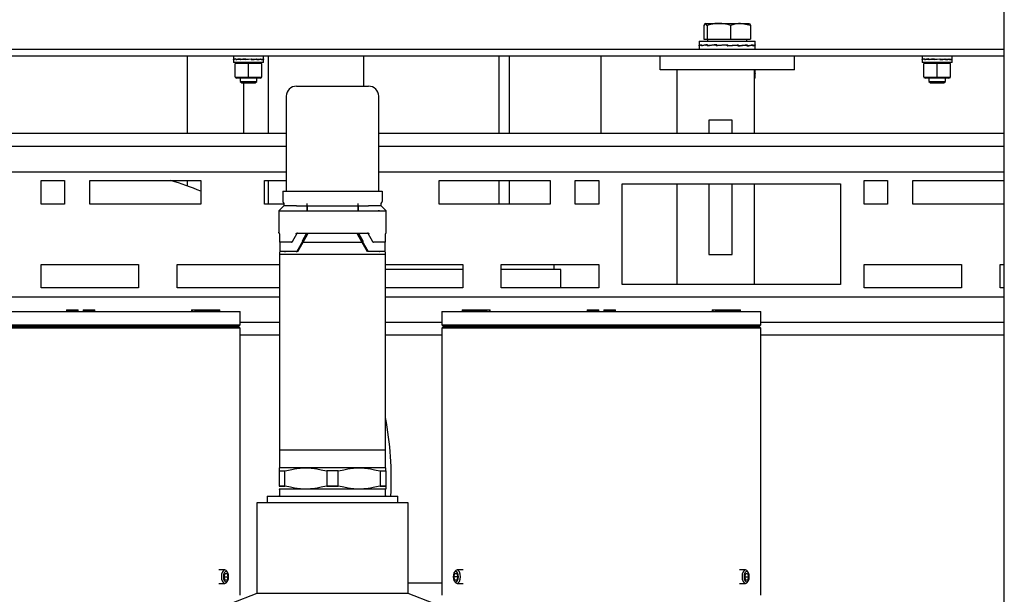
# Model space of a CAD drawing. Extents: x -72 to 51457, y 0 to 26838.
# Tile 130 of 203: x 10317 to 10610, y 8660 to 8832. Entities that reach past the tile are written whole.
import ezdxf

# ---------------------------------------------------------------- set-up
doc = ezdxf.new("R2010")
doc.units = 0
doc.header["$LTSCALE"] = 12
doc.linetypes.add('SOLID_THIN', pattern=[0])
doc.layers.get('0').update_dxf_attribs({"linetype": 'CONTINUOUS'})

# ---------------------------------------------------------------- blocks, each defined once
blk = doc.blocks.new('Vela_Drauf')
at = {"color": 7, "linetype": 'SOLID_THIN', "lineweight": 25}
for p, q in [((10609.76, 7849.18), (10609.76, 9327.68)), ((10520.32, 8829.9), (10520.32, 8825.78)), ((10521.31, 8829.9), (10520.81, 8830.48)), ((10520.81, 8830.48), (10524.78, 8830.48)), ((10521.31, 8829.9), (10521.31, 8825.78)), ((10524.78, 8830.48), (10531.22, 8830.48)), ((10528.24, 8829.9), (10528.24, 8825.78)), ((10534.19, 8829.9), (10531.22, 8830.48)), ((10531.22, 8830.48), (10533.76, 8830.48)), ((10534.19, 8829.9), (10534.19, 8825.78)), ((10518.96, 8825.18), (10518.96, 8824.12)), ((10518.96, 8825.18), (10535.56, 8825.18)), ((10518.96, 8824.12), (10518.96, 8823.93)), ((10518.96, 8823.76), (10518.96, 8824.03)), ((10518.96, 8823.93), (10518.96, 8823.84)), ((10518.96, 8823.84), (10519.02, 8823.84)), ((10518.96, 8823.75), (10518.96, 8822.68)), ((10519.58, 8823.75), (10519.58, 8824.03)), ((10519.58, 8824.03), (10519.61, 8824.03)), ((10519.61, 8824.12), (10519.61, 8823.93)), ((10519.61, 8823.93), (10519.61, 8823.84)), ((10520.09, 8823.85), (10519.61, 8823.84)), ((10520.06, 8823.85), (10520.06, 8823.84)), ((10520.32, 8825.78), (10521.31, 8825.78)), ((10520.77, 8823.96), (10521.43, 8824.06)), ((10521.31, 8825.78), (10528.24, 8825.78)), ((10521.37, 8823.75), (10521.37, 8824.03)), ((10521.37, 8824.03), (10521.43, 8824.03)), ((10521.43, 8824.12), (10521.43, 8823.93)), ((10521.43, 8823.93), (10521.43, 8823.84)), ((10521.43, 8823.84), (10521.8, 8823.85)), ((10521.44, 8825.78), (10521.44, 8825.18)), ((10521.73, 8823.85), (10521.73, 8823.79)), ((10524.14, 8824.1), (10521.8, 8823.85)), ((10524.05, 8823.75), (10524.05, 8824.03)), ((10524.05, 8824.03), (10524.14, 8824.03)), ((10524.14, 8824.12), (10524.14, 8823.93)), ((10524.14, 8823.93), (10524.14, 8823.84)), ((10524.14, 8823.84), (10524.33, 8823.85)), ((10524.25, 8823.85), (10524.25, 8823.77)), ((10527.31, 8824.12), (10524.33, 8823.85)), ((10527.23, 8823.75), (10527.23, 8824.03)), ((10527.23, 8824.03), (10527.23, 8824.02)), ((10530.21, 8824.02), (10527.23, 8823.76)), ((10527.23, 8823.93), (10527.23, 8824.02)), ((10527.23, 8823.93), (10527.31, 8823.93)), ((10527.23, 8823.93), (10527.23, 8823.76)), ((10527.23, 8823.75), (10527.23, 8823.76)), ((10527.31, 8824.12), (10527.32, 8824.12)), ((10527.31, 8823.93), (10527.31, 8824.12)), ((10527.31, 8823.85), (10527.31, 8823.93)), ((10527.31, 8823.93), (10527.32, 8823.93)), ((10527.32, 8823.84), (10527.31, 8823.85)), ((10527.32, 8824.12), (10527.32, 8823.93)), ((10527.32, 8823.93), (10527.32, 8823.84)), ((10528.24, 8825.78), (10534.19, 8825.78)), ((10530.4, 8824.03), (10530.21, 8824.02)), ((10530.29, 8824.03), (10530.29, 8824.11)), ((10530.4, 8823.75), (10530.4, 8824.03)), ((10532.74, 8824.02), (10530.4, 8823.78)), ((10530.4, 8823.93), (10530.49, 8823.93)), ((10530.49, 8823.84), (10530.4, 8823.84)), ((10530.49, 8824.12), (10530.49, 8823.93)), ((10530.49, 8823.93), (10530.49, 8823.84)), ((10533.1, 8824.03), (10532.74, 8824.02)), ((10532.81, 8824.03), (10532.81, 8824.08)), ((10533.07, 8825.18), (10533.07, 8825.78)), ((10533.1, 8823.75), (10533.1, 8824.03)), ((10533.1, 8823.93), (10533.17, 8823.93)), ((10533.79, 8823.92), (10533.1, 8823.82)), ((10533.17, 8823.84), (10533.1, 8823.84)), ((10533.17, 8824.12), (10533.17, 8823.93)), ((10533.17, 8823.93), (10533.17, 8823.84)), ((10534.91, 8824.03), (10534.44, 8824.02)), ((10534.48, 8824.03), (10534.48, 8824.03)), ((10534.91, 8823.75), (10534.91, 8824.03)), ((10534.91, 8823.93), (10534.95, 8823.93)), ((10534.95, 8823.84), (10534.91, 8823.84)), ((10534.95, 8824.12), (10534.95, 8823.93)), ((10534.95, 8823.93), (10534.95, 8823.84)), ((10535.56, 8824.03), (10535.5, 8824.03)), ((10535.56, 8824.12), (10535.56, 8825.18)), ((10535.56, 8824.11), (10535.56, 8824.03)), ((10535.56, 8823.75), (10535.56, 8824.03)), ((10535.56, 8822.68), (10535.56, 8823.75)), ((10609.76, 8822.68), (9934.76, 8822.68)), ((10609.76, 8820.68), (9934.76, 8820.68)), ((10366.62, 8797.68), (10366.62, 8820.68)), ((10380.26, 8820.68), (10380.26, 8819.81)), ((10389.26, 8819.81), (10389.26, 8820.68)), ((10390.7, 8797.68), (10390.7, 8820.68)), ((10419.07, 8811.78), (10419.07, 8820.68)), ((10459.36, 8797.68), (10459.36, 8820.68)), ((10462.42, 8797.68), (10462.42, 8820.68)), ((10489.76, 8797.68), (10489.76, 8820.68)), ((10507.26, 8816.68), (10507.26, 8820.68)), ((10547.26, 8816.68), (10547.26, 8820.68)), ((10585.26, 8820.68), (10585.26, 8819.81)), ((10594.26, 8819.81), (10594.26, 8820.68)), ((10380.26, 8819.76), (10380.26, 8818.88)), ((10389.26, 8818.88), (10380.26, 8818.88)), ((10380.33, 8819.78), (10380.33, 8819.83)), ((10380.34, 8819.83), (10380.33, 8819.83)), ((10380.33, 8819.68), (10380.33, 8819.78)), ((10380.34, 8819.78), (10380.33, 8819.78)), ((10380.34, 8819.88), (10380.34, 8819.73)), ((10380.34, 8819.73), (10380.48, 8819.73)), ((10381.31, 8818.88), (10380.76, 8818.74)), ((10380.76, 8814.5), (10380.76, 8818.57)), ((10384.76, 8818.57), (10380.76, 8818.57)), ((10380.99, 8819.78), (10380.99, 8819.83)), ((10381.02, 8819.83), (10380.99, 8819.83)), ((10380.99, 8819.68), (10380.99, 8819.78)), ((10381.02, 8819.78), (10380.99, 8819.78)), ((10381.02, 8819.88), (10381.02, 8819.73)), ((10381.02, 8819.73), (10381.25, 8819.73)), ((10381.22, 8819.73), (10381.22, 8819.71)), ((10381.25, 8819.73), (10382.26, 8819.86)), ((10382.22, 8819.78), (10382.22, 8819.83)), ((10382.26, 8819.83), (10382.22, 8819.83)), ((10382.22, 8819.68), (10382.22, 8819.78)), ((10382.26, 8819.78), (10382.22, 8819.78)), ((10382.26, 8819.88), (10382.26, 8819.73)), ((10382.26, 8819.73), (10382.41, 8819.73)), ((10382.37, 8819.73), (10382.37, 8819.7)), ((10382.41, 8819.73), (10383.88, 8819.87)), ((10383.83, 8819.78), (10383.83, 8819.83)), ((10385.59, 8819.83), (10383.83, 8819.68)), ((10383.83, 8819.83), (10383.88, 8819.83)), ((10383.83, 8819.68), (10383.83, 8819.78)), ((10383.88, 8819.78), (10383.83, 8819.78)), ((10383.88, 8819.73), (10385.64, 8819.88)), ((10383.88, 8819.88), (10383.88, 8819.73)), ((10383.89, 8819.73), (10383.89, 8819.68)), ((10384.76, 8814.5), (10384.76, 8818.57)), ((10388.76, 8818.57), (10384.76, 8818.57)), ((10385.58, 8819.88), (10385.58, 8819.83)), ((10385.59, 8819.78), (10385.59, 8819.83)), ((10387.06, 8819.83), (10385.59, 8819.69)), ((10385.59, 8819.68), (10385.59, 8819.78)), ((10385.64, 8819.73), (10385.59, 8819.73)), ((10385.64, 8819.88), (10385.64, 8819.73)), ((10387.06, 8819.83), (10387.22, 8819.83)), ((10387.1, 8819.83), (10387.1, 8819.87)), ((10387.22, 8819.78), (10387.22, 8819.83)), ((10388.23, 8819.83), (10387.22, 8819.7)), ((10387.22, 8819.68), (10387.22, 8819.78)), ((10387.26, 8819.73), (10387.22, 8819.73)), ((10387.26, 8819.88), (10387.26, 8819.73)), ((10388.76, 8818.74), (10388.21, 8818.88)), ((10388.23, 8819.83), (10388.47, 8819.83)), ((10388.27, 8819.83), (10388.27, 8819.85)), ((10388.47, 8819.78), (10388.47, 8819.83)), ((10388.47, 8819.68), (10388.47, 8819.78)), ((10388.5, 8819.73), (10388.47, 8819.73)), ((10388.5, 8819.88), (10388.5, 8819.73)), ((10388.76, 8814.5), (10388.76, 8818.57)), ((10389.01, 8819.83), (10389.16, 8819.83)), ((10389.16, 8819.78), (10389.16, 8819.83)), ((10389.16, 8819.68), (10389.16, 8819.78)), ((10389.17, 8819.73), (10389.16, 8819.73)), ((10389.17, 8819.88), (10389.17, 8819.73)), ((10389.26, 8818.88), (10389.26, 8819.76)), ((10585.26, 8819.76), (10585.26, 8818.88)), ((10594.26, 8818.88), (10585.26, 8818.88)), ((10585.33, 8819.78), (10585.33, 8819.83)), ((10585.34, 8819.83), (10585.33, 8819.83)), ((10585.33, 8819.68), (10585.33, 8819.78)), ((10585.34, 8819.78), (10585.33, 8819.78)), ((10585.34, 8819.88), (10585.34, 8819.73)), ((10585.34, 8819.73), (10585.48, 8819.73)), ((10586.31, 8818.88), (10585.76, 8818.74)), ((10585.76, 8814.5), (10585.76, 8818.57)), ((10589.76, 8818.57), (10585.76, 8818.57)), ((10585.99, 8819.78), (10585.99, 8819.83)), ((10586.02, 8819.83), (10585.99, 8819.83)), ((10585.99, 8819.68), (10585.99, 8819.78)), ((10586.02, 8819.78), (10585.99, 8819.78)), ((10586.02, 8819.88), (10586.02, 8819.73)), ((10586.02, 8819.73), (10586.25, 8819.73)), ((10586.22, 8819.73), (10586.22, 8819.71)), ((10586.25, 8819.73), (10587.26, 8819.86)), ((10587.22, 8819.78), (10587.22, 8819.83)), ((10587.26, 8819.83), (10587.22, 8819.83)), ((10587.22, 8819.68), (10587.22, 8819.78)), ((10587.26, 8819.78), (10587.22, 8819.78)), ((10587.26, 8819.88), (10587.26, 8819.73)), ((10587.26, 8819.73), (10587.41, 8819.73)), ((10587.37, 8819.73), (10587.37, 8819.7)), ((10587.41, 8819.73), (10588.88, 8819.87)), ((10588.83, 8819.78), (10588.83, 8819.83)), ((10590.59, 8819.83), (10588.83, 8819.68)), ((10588.83, 8819.83), (10588.88, 8819.83)), ((10588.83, 8819.68), (10588.83, 8819.78)), ((10588.88, 8819.78), (10588.83, 8819.78)), ((10588.88, 8819.73), (10590.64, 8819.88)), ((10588.88, 8819.88), (10588.88, 8819.73)), ((10588.89, 8819.73), (10588.89, 8819.68)), ((10589.76, 8814.5), (10589.76, 8818.57)), ((10593.76, 8818.57), (10589.76, 8818.57)), ((10590.58, 8819.88), (10590.58, 8819.83)), ((10590.59, 8819.78), (10590.59, 8819.83)), ((10592.06, 8819.83), (10590.59, 8819.69)), ((10590.59, 8819.68), (10590.59, 8819.78)), ((10590.64, 8819.73), (10590.59, 8819.73)), ((10590.64, 8819.88), (10590.64, 8819.73)), ((10592.06, 8819.83), (10592.22, 8819.83)), ((10592.1, 8819.83), (10592.1, 8819.87)), ((10592.22, 8819.78), (10592.22, 8819.83)), ((10593.23, 8819.83), (10592.22, 8819.7)), ((10592.22, 8819.68), (10592.22, 8819.78)), ((10592.26, 8819.73), (10592.22, 8819.73)), ((10592.26, 8819.88), (10592.26, 8819.73)), ((10593.76, 8818.74), (10593.21, 8818.88)), ((10593.23, 8819.83), (10593.47, 8819.83)), ((10593.27, 8819.83), (10593.27, 8819.85)), ((10593.47, 8819.78), (10593.47, 8819.83)), ((10593.47, 8819.68), (10593.47, 8819.78)), ((10593.5, 8819.73), (10593.47, 8819.73)), ((10593.5, 8819.88), (10593.5, 8819.73)), ((10593.76, 8814.5), (10593.76, 8818.57)), ((10594.01, 8819.83), (10594.16, 8819.83)), ((10594.16, 8819.78), (10594.16, 8819.83)), ((10594.16, 8819.68), (10594.16, 8819.78)), ((10594.17, 8819.73), (10594.16, 8819.73)), ((10594.17, 8819.88), (10594.17, 8819.73)), ((10594.26, 8818.88), (10594.26, 8819.76)), ((10380.76, 8814.5), (10384.76, 8814.5)), ((10380.76, 8814.33), (10381.31, 8814.18)), ((10384.76, 8814.5), (10388.76, 8814.5)), ((10388.21, 8814.18), (10388.76, 8814.33)), ((10547.26, 8816.68), (10507.26, 8816.68)), ((10512.26, 8816.68), (10512.26, 8797.68)), ((10535.26, 8816.68), (10535.26, 8797.68)), ((10535.56, 8815.53), (10535.5, 8815.53)), ((10535.56, 8815.62), (10535.56, 8816.68)), ((10535.56, 8815.61), (10535.56, 8815.53)), ((10535.56, 8815.25), (10535.56, 8815.53)), ((10535.56, 8814.18), (10535.56, 8815.25)), ((10585.76, 8814.5), (10589.76, 8814.5)), ((10585.76, 8814.33), (10586.31, 8814.18)), ((10589.76, 8814.5), (10593.76, 8814.5)), ((10593.21, 8814.18), (10593.76, 8814.33)), ((10388.21, 8814.18), (10381.31, 8814.18)), ((10382.26, 8814.18), (10382.26, 8813.13)), ((10382.26, 8813.13), (10382.75, 8812.78)), ((10382.26, 8813.13), (10387.26, 8813.13)), ((10382.75, 8812.78), (10386.77, 8812.78)), ((10383.31, 8797.68), (10383.31, 8812.78)), ((10386.77, 8812.78), (10387.26, 8813.13)), ((10387.26, 8813.13), (10387.26, 8814.18)), ((10399.01, 8811.78), (10420.51, 8811.78)), ((10535.56, 8814.18), (10535.26, 8814.18)), ((10593.21, 8814.18), (10586.31, 8814.18)), ((10587.26, 8814.18), (10587.26, 8813.13)), ((10587.26, 8813.13), (10587.75, 8812.78)), ((10587.26, 8813.13), (10592.26, 8813.13)), ((10587.75, 8812.78), (10591.77, 8812.78)), ((10591.77, 8812.78), (10592.26, 8813.13)), ((10592.26, 8813.13), (10592.26, 8814.18)), ((10396.01, 8808.78), (10396.01, 8780.48)), ((10423.51, 8780.48), (10423.51, 8808.78)), ((10528.76, 8801.68), (10521.76, 8801.68)), ((10521.76, 8801.68), (10521.76, 8797.68)), ((10528.76, 8797.68), (10528.76, 8801.68)), ((10396.01, 8797.68), (9957.26, 8797.68)), ((10609.76, 8797.68), (10423.51, 8797.68)), ((9957.26, 8793.88), (10396.01, 8793.88)), ((10423.51, 8793.88), (10609.76, 8793.88)), ((9957.26, 8786.28), (10396.01, 8786.28)), ((10423.51, 8786.28), (10609.76, 8786.28)), ((10323.01, 8783.68), (10330.01, 8783.68)), ((10323.01, 8776.68), (10323.01, 8783.68)), ((10330.01, 8783.68), (10330.01, 8776.68)), ((10337.51, 8783.68), (10370.51, 8783.68)), ((10337.51, 8776.68), (10337.51, 8783.68)), ((10366.62, 8782.02), (10366.62, 8783.68)), ((10370.51, 8783.68), (10370.51, 8776.68)), ((10389.51, 8783.68), (10396.01, 8783.68)), ((10389.51, 8776.68), (10389.51, 8783.68)), ((10390.7, 8776.68), (10390.7, 8783.68)), ((10441.51, 8783.68), (10474.51, 8783.68)), ((10441.51, 8776.68), (10441.51, 8783.68)), ((10459.36, 8776.68), (10459.36, 8783.68)), ((10462.42, 8776.68), (10462.42, 8783.68)), ((10474.51, 8783.68), (10474.51, 8776.68)), ((10482.01, 8783.68), (10489.01, 8783.68)), ((10482.01, 8776.68), (10482.01, 8783.68)), ((10489.01, 8783.68), (10489.01, 8776.68)), ((10496.01, 8782.68), (10561.01, 8782.68)), ((10496.01, 8752.68), (10496.01, 8782.68)), ((10512.26, 8782.68), (10512.26, 8752.68)), ((10521.76, 8782.68), (10521.76, 8761.68)), ((10528.76, 8761.68), (10528.76, 8782.68)), ((10535.26, 8782.68), (10535.26, 8752.68)), ((10561.01, 8782.68), (10561.01, 8752.68)), ((10568.01, 8783.68), (10575.01, 8783.68)), ((10568.01, 8776.68), (10568.01, 8783.68)), ((10575.01, 8783.68), (10575.01, 8776.68)), ((10582.51, 8783.68), (10609.76, 8783.68)), ((10582.51, 8776.68), (10582.51, 8783.68)), ((10395.01, 8780.48), (10395.01, 8777.48)), ((10395.01, 8780.48), (10399.01, 8780.48)), ((10399.01, 8780.48), (10420.51, 8780.48)), ((10420.51, 8780.48), (10424.51, 8780.48)), ((10424.51, 8780.48), (10424.51, 8777.48)), ((10330.01, 8776.68), (10323.01, 8776.68)), ((10370.51, 8776.68), (10337.51, 8776.68)), ((10395.26, 8776.68), (10389.51, 8776.68)), ((10395.26, 8776.82), (10395.26, 8776.18)), ((10402.16, 8776.82), (10402.16, 8776.18)), ((10402.16, 8776.48), (10402.26, 8776.48)), ((10402.26, 8776.18), (10402.26, 8776.72)), ((10417.26, 8776.72), (10417.26, 8776.18)), ((10417.26, 8776.48), (10417.36, 8776.48)), ((10417.36, 8776.18), (10417.36, 8776.82)), ((10424.26, 8776.18), (10424.26, 8776.82)), ((10474.51, 8776.68), (10441.51, 8776.68)), ((10489.01, 8776.68), (10482.01, 8776.68)), ((10575.01, 8776.68), (10568.01, 8776.68)), ((10609.76, 8776.68), (10582.51, 8776.68)), ((10395.26, 8776.18), (10393.76, 8774.68)), ((10393.76, 8774.68), (10395.2, 8774.68)), ((10393.76, 8774.68), (10393.76, 8771.67)), ((10395.2, 8774.68), (10399.82, 8774.68)), ((10399.06, 8776.18), (10395.26, 8776.18)), ((10399.06, 8776.18), (10402.16, 8776.18)), ((10399.82, 8774.68), (10419.7, 8774.68)), ((10402.16, 8776.18), (10402.16, 8774.68)), ((10402.26, 8776.18), (10417.26, 8776.18)), ((10402.26, 8776.18), (10402.26, 8774.68)), ((10417.26, 8776.18), (10417.26, 8774.68)), ((10417.36, 8776.18), (10420.46, 8776.18)), ((10417.36, 8776.18), (10417.36, 8774.68)), ((10419.7, 8774.68), (10424.32, 8774.68)), ((10424.26, 8776.18), (10420.46, 8776.18)), ((10423.76, 8774.68), (10423.36, 8774.68)), ((10425.76, 8774.68), (10424.26, 8776.18)), ((10424.32, 8774.68), (10425.76, 8774.68)), ((10425.76, 8771.67), (10425.76, 8774.68)), ((10393.8, 8771.89), (10393.76, 8771.67)), ((10393.76, 8771.67), (10393.76, 8768.34)), ((10425.76, 8771.67), (10425.71, 8771.89)), ((10425.76, 8768.34), (10425.76, 8771.67)), ((10394.01, 8767.78), (10394.01, 8765.43)), ((10399.11, 8767.88), (10397.77, 8765.43)), ((10398.97, 8767.98), (10399.01, 8767.98)), ((10399.01, 8767.98), (10401.45, 8767.98)), ((10402.06, 8767.98), (10400.68, 8765.59)), ((10402.19, 8767.84), (10400.83, 8765.45)), ((10402.25, 8767.74), (10400.84, 8765.3)), ((10400.9, 8765.58), (10402.19, 8767.84)), ((10402.33, 8767.71), (10400.9, 8765.24)), ((10401.45, 8767.98), (10409.76, 8767.98)), ((10402.27, 8767.79), (10402.25, 8767.74)), ((10402.28, 8767.84), (10402.27, 8767.79)), ((10402.38, 8767.78), (10402.37, 8767.78)), ((10409.76, 8767.98), (10418.07, 8767.98)), ((10417.15, 8767.78), (10417.14, 8767.78)), ((10418.62, 8765.24), (10417.18, 8767.71)), ((10417.24, 8767.79), (10417.24, 8767.84)), ((10417.26, 8767.74), (10417.24, 8767.79)), ((10418.67, 8765.3), (10417.26, 8767.74)), ((10417.33, 8767.84), (10418.63, 8765.55)), ((10418.83, 8765.2), (10417.33, 8767.84)), ((10417.46, 8767.98), (10418.87, 8765.53)), ((10418.07, 8767.98), (10420.51, 8767.98)), ((10421.75, 8765.43), (10420.4, 8767.88)), ((10420.51, 8767.98), (10420.55, 8767.98)), ((10425.51, 8765.43), (10425.51, 8767.78)), ((10394.11, 8765.33), (10394.11, 8762.68)), ((10397.62, 8765.33), (10394.11, 8765.33)), ((10399.25, 8762.68), (10400.9, 8765.58)), ((10400.84, 8765.3), (10399.28, 8762.58)), ((10400.93, 8765.23), (10399.32, 8762.48)), ((10400.93, 8765.23), (10400.9, 8765.24)), ((10418.59, 8765.23), (10400.93, 8765.23)), ((10418.59, 8765.23), (10418.62, 8765.24)), ((10420.2, 8762.48), (10418.59, 8765.23)), ((10418.63, 8765.55), (10420.26, 8762.68)), ((10420.24, 8762.58), (10418.67, 8765.3)), ((10425.41, 8765.33), (10421.89, 8765.33)), ((10425.41, 8762.68), (10425.41, 8765.33)), ((10394.01, 8762.28), (10394.01, 8761.68)), ((10394.01, 8761.68), (10394.01, 8703.48)), ((10425.51, 8761.68), (10394.01, 8761.68)), ((10394.11, 8762.68), (10399, 8762.68)), ((10399.18, 8762.5), (10399.1, 8762.48)), ((10420.52, 8762.68), (10425.41, 8762.68)), ((10425.51, 8761.68), (10425.51, 8762.28)), ((10425.51, 8703.48), (10425.51, 8761.68)), ((10521.76, 8761.68), (10528.76, 8761.68)), ((10323.01, 8758.68), (10352.01, 8758.68)), ((10323.01, 8751.68), (10323.01, 8758.68)), ((10352.01, 8758.68), (10352.01, 8751.68)), ((10363.51, 8758.68), (10394.01, 8758.68)), ((10363.51, 8751.68), (10363.51, 8758.68)), ((10425.51, 8758.68), (10448.51, 8758.68)), ((10448.51, 8758.68), (10448.51, 8751.68)), ((10460.01, 8758.68), (10489.01, 8758.68)), ((10460.01, 8751.68), (10460.01, 8758.68)), ((10475.76, 8757.18), (10475.76, 8758.68)), ((10489.01, 8758.68), (10489.01, 8751.68)), ((10568.01, 8758.68), (10597.01, 8758.68)), ((10568.01, 8751.68), (10568.01, 8758.68)), ((10597.01, 8758.68), (10597.01, 8751.68)), ((10608.51, 8758.68), (10609.76, 8758.68)), ((10608.51, 8751.68), (10608.51, 8758.68)), ((10448.51, 8757.18), (10425.51, 8757.18)), ((10477.76, 8757.18), (10460.01, 8757.18)), ((10477.76, 8751.68), (10477.76, 8757.18)), ((10352.01, 8751.68), (10323.01, 8751.68)), ((10394.01, 8751.68), (10363.51, 8751.68)), ((10448.51, 8751.68), (10425.51, 8751.68)), ((10489.01, 8751.68), (10460.01, 8751.68)), ((10561.01, 8752.68), (10496.01, 8752.68)), ((10597.01, 8751.68), (10568.01, 8751.68)), ((10609.76, 8751.68), (10608.51, 8751.68)), ((9957.26, 8749.08), (10394.01, 8749.08)), ((10425.51, 8749.08), (10609.76, 8749.08)), ((10287.26, 8744.68), (10382.26, 8744.68)), ((10330.56, 8745.17), (10330.56, 8744.88)), ((10330.56, 8745.17), (10334, 8745.17)), ((10330.56, 8744.88), (10330.76, 8744.68)), ((10330.56, 8744.88), (10334, 8744.88)), ((10334, 8744.88), (10334, 8745.17)), ((10335.51, 8745.17), (10335.51, 8744.88)), ((10335.51, 8745.17), (10338.96, 8745.17)), ((10335.51, 8744.88), (10338.96, 8744.88)), ((10338.76, 8744.68), (10338.96, 8744.88)), ((10338.96, 8744.88), (10338.96, 8745.17)), ((10367.8, 8745.17), (10367.8, 8744.88)), ((10367.8, 8745.17), (10368.04, 8745.17)), ((10367.8, 8744.88), (10368, 8744.68)), ((10367.8, 8744.88), (10368.04, 8744.88)), ((10368.04, 8744.88), (10368.04, 8745.17)), ((10368.04, 8745.17), (10368.8, 8745.17)), ((10368.8, 8745.17), (10368.8, 8744.88)), ((10368.8, 8745.17), (10376.2, 8745.17)), ((10368.8, 8744.88), (10376.2, 8744.88)), ((10376, 8744.68), (10376.2, 8744.88)), ((10376.2, 8744.88), (10376.2, 8745.17)), ((10382.26, 8740.68), (10382.26, 8744.68)), ((10442.26, 8744.68), (10442.26, 8740.68)), ((10442.26, 8744.68), (10537.26, 8744.68)), ((10448.32, 8745.17), (10448.32, 8744.88)), ((10448.32, 8745.17), (10455.72, 8745.17)), ((10448.32, 8744.88), (10448.52, 8744.68)), ((10448.32, 8744.88), (10455.72, 8744.88)), ((10455.72, 8744.88), (10455.72, 8745.17)), ((10455.72, 8745.17), (10456.47, 8745.17)), ((10456.47, 8745.17), (10456.47, 8744.88)), ((10456.47, 8745.17), (10456.72, 8745.17)), ((10456.47, 8744.88), (10456.72, 8744.88)), ((10456.52, 8744.68), (10456.72, 8744.88)), ((10456.72, 8744.88), (10456.72, 8745.17)), ((10485.56, 8745.17), (10485.56, 8744.88)), ((10485.56, 8745.17), (10489, 8745.17)), ((10485.56, 8744.88), (10485.76, 8744.68)), ((10485.56, 8744.88), (10489, 8744.88)), ((10489, 8744.88), (10489, 8745.17)), ((10490.51, 8745.17), (10490.51, 8744.88)), ((10490.51, 8745.17), (10493.96, 8745.17)), ((10490.51, 8744.88), (10493.96, 8744.88)), ((10493.76, 8744.68), (10493.96, 8744.88)), ((10493.96, 8744.88), (10493.96, 8745.17)), ((10522.8, 8745.17), (10522.8, 8744.88)), ((10522.8, 8745.17), (10523.04, 8745.17)), ((10522.8, 8744.88), (10523, 8744.68)), ((10522.8, 8744.88), (10523.04, 8744.88)), ((10523.04, 8744.88), (10523.04, 8745.17)), ((10523.04, 8745.17), (10523.8, 8745.17)), ((10523.8, 8745.17), (10523.8, 8744.88)), ((10523.8, 8745.17), (10531.2, 8745.17)), ((10523.8, 8744.88), (10531.2, 8744.88)), ((10531, 8744.68), (10531.2, 8744.88)), ((10531.2, 8744.88), (10531.2, 8745.17)), ((10537.26, 8740.68), (10537.26, 8744.68)), ((10382.26, 8741.48), (10394.01, 8741.48)), ((10425.51, 8741.48), (10442.26, 8741.48)), ((10537.26, 8741.48), (10609.76, 8741.48)), ((10287.26, 8740.68), (10382.26, 8740.68)), ((10334.76, 8739.68), (10287.26, 8739.68)), ((10381.76, 8740.18), (10287.76, 8740.18)), ((10287.76, 8740.18), (10334.76, 8740.18)), ((10334.76, 8740.18), (10381.76, 8740.18)), ((10382.26, 8739.68), (10334.76, 8739.68)), ((10381.76, 8740.18), (10382.26, 8740.68)), ((10382.26, 8739.68), (10381.76, 8740.18)), ((10382.26, 8660.18), (10382.26, 8739.68)), ((10442.26, 8740.68), (10442.76, 8740.18)), ((10442.26, 8740.68), (10537.26, 8740.68)), ((10442.76, 8740.18), (10442.26, 8739.68)), ((10442.26, 8739.68), (10442.26, 8660.18)), ((10489.76, 8739.68), (10442.26, 8739.68)), ((10536.76, 8740.18), (10442.76, 8740.18)), ((10442.76, 8740.18), (10489.76, 8740.18)), ((10489.76, 8740.18), (10536.76, 8740.18)), ((10537.26, 8739.68), (10489.76, 8739.68)), ((10536.76, 8740.18), (10537.26, 8740.68)), ((10537.26, 8739.68), (10536.76, 8740.18)), ((10537.26, 8660.18), (10537.26, 8739.68)), ((10382.26, 8737.68), (10394.01, 8737.68)), ((10425.51, 8737.68), (10442.26, 8737.68)), ((10537.26, 8737.68), (10609.76, 8737.68)), ((10394.01, 8703.48), (10394.01, 8698.18)), ((10394.01, 8703.48), (10425.51, 8703.48)), ((10425.51, 8698.18), (10425.51, 8703.48)), ((10394.01, 8698.18), (10393.86, 8698.1)), ((10393.86, 8697.99), (10393.86, 8697.2)), ((10393.86, 8697.2), (10395.58, 8697.2)), ((10393.86, 8697.2), (10393.86, 8692.66)), ((10394.01, 8698.18), (10425.51, 8698.18)), ((10395.58, 8692.66), (10395.58, 8697.2)), ((10411.48, 8697.2), (10408.03, 8697.2)), ((10408.03, 8697.2), (10408.03, 8692.66)), ((10411.48, 8692.66), (10411.48, 8697.2)), ((10423.93, 8697.2), (10425.66, 8697.2)), ((10423.93, 8697.2), (10423.93, 8692.66)), ((10425.66, 8698.1), (10425.51, 8698.18)), ((10425.66, 8697.2), (10425.66, 8697.99)), ((10425.66, 8697.2), (10425.66, 8692.66)), ((10395.58, 8692.66), (10393.86, 8692.66)), ((10393.86, 8692.66), (10395.58, 8692.66)), ((10393.86, 8691.77), (10393.91, 8691.74)), ((10409.76, 8691.74), (10393.91, 8691.74)), ((10394.01, 8691.57), (10394.01, 8689.88)), ((10411.48, 8692.66), (10408.03, 8692.66)), ((10408.03, 8692.66), (10411.48, 8692.66)), ((10425.61, 8691.74), (10409.76, 8691.74)), ((10423.93, 8692.66), (10425.66, 8692.66)), ((10425.66, 8692.66), (10423.93, 8692.66)), ((10425.51, 8689.88), (10425.51, 8691.57)), ((10425.61, 8691.74), (10425.66, 8691.77)), ((10425.66, 8692.66), (10425.66, 8691.87)), ((10390.31, 8689.68), (10390.31, 8687.68)), ((10390.31, 8689.68), (10429.21, 8689.68)), ((10429.21, 8687.68), (10429.21, 8689.68)), ((10387.26, 8687.68), (10387.26, 8660.68)), ((10409.76, 8687.68), (10387.26, 8687.68)), ((10432.26, 8687.68), (10409.76, 8687.68)), ((10432.26, 8660.68), (10432.26, 8687.68)), ((10377.69, 8667.68), (10375.89, 8667.68)), ((10377.48, 8665.68), (10377.77, 8666.68)), ((10377.77, 8664.68), (10377.48, 8665.68)), ((10377.48, 8665.68), (10378.64, 8665.68)), ((10377.77, 8666.68), (10378.35, 8666.68)), ((10378.51, 8666.97), (10378.26, 8667.32)), ((10378.35, 8666.68), (10378.64, 8665.68)), ((10378.64, 8665.68), (10378.35, 8664.68)), ((10445.88, 8665.68), (10446.17, 8666.68)), ((10446.17, 8664.68), (10445.88, 8665.68)), ((10447.03, 8665.68), (10445.88, 8665.68)), ((10446.25, 8667.32), (10446, 8666.97)), ((10446.17, 8666.68), (10446.74, 8666.68)), ((10446.74, 8666.68), (10447.03, 8665.68)), ((10447.03, 8665.68), (10446.74, 8664.68)), ((10448.62, 8667.68), (10446.83, 8667.68)), ((10532.69, 8667.68), (10530.89, 8667.68)), ((10532.48, 8665.68), (10532.77, 8666.68)), ((10532.77, 8664.68), (10532.48, 8665.68)), ((10532.48, 8665.68), (10533.64, 8665.68)), ((10532.77, 8666.68), (10533.35, 8666.68)), ((10533.51, 8666.97), (10533.26, 8667.32)), ((10533.35, 8666.68), (10533.64, 8665.68)), ((10533.64, 8665.68), (10533.35, 8664.68)), ((10375.89, 8663.68), (10377.69, 8663.68)), ((10378.35, 8664.68), (10377.77, 8664.68)), ((10378.26, 8664.05), (10378.51, 8664.4)), ((10432.26, 8663.81), (10442.26, 8663.81)), ((10446, 8664.4), (10446.25, 8664.05)), ((10446.74, 8664.68), (10446.17, 8664.68)), ((10446.83, 8663.68), (10448.62, 8663.68)), ((10530.89, 8663.68), (10532.69, 8663.68)), ((10533.35, 8664.68), (10532.77, 8664.68)), ((10533.26, 8664.05), (10533.51, 8664.4)), ((10387.26, 8660.68), (10379.61, 8657.68)), ((10409.76, 8660.68), (10387.26, 8660.68)), ((10432.26, 8660.68), (10409.76, 8660.68)), ((10439.91, 8657.68), (10432.26, 8660.68))]:
    blk.add_line(p, q, dxfattribs=at)
for points in [[(10527.23, 8824.03), (10525.61, 8823.89), (10524.05, 8823.75)], [(10527.32, 8824.12), (10525.7, 8823.98), (10524.14, 8823.84)], [(10527.23, 8823.75), (10528.85, 8823.89), (10530.4, 8824.03)], [(10527.32, 8823.84), (10528.93, 8823.98), (10530.49, 8824.12)], [(10383.83, 8819.83), (10382.99, 8819.76), (10382.22, 8819.68)], [(10383.88, 8819.88), (10383.04, 8819.81), (10382.26, 8819.73)], [(10385.59, 8819.68), (10386.43, 8819.76), (10387.22, 8819.83)], [(10385.64, 8819.73), (10386.48, 8819.81), (10387.26, 8819.88)], [(10588.83, 8819.83), (10587.99, 8819.76), (10587.22, 8819.68)], [(10588.88, 8819.88), (10588.04, 8819.81), (10587.26, 8819.73)], [(10590.59, 8819.68), (10591.43, 8819.76), (10592.22, 8819.83)], [(10590.64, 8819.73), (10591.48, 8819.81), (10592.26, 8819.88)], [(10398.92, 8767.91), (10398.93, 8767.96)], [(10402.3, 8767.79), (10402.28, 8767.8), (10402.27, 8767.79)], [(10378.26, 8667.32), (10378.07, 8667.53), (10377.69, 8667.68), (10377.3, 8667.53), (10376.98, 8667.1), (10376.76, 8666.45), (10376.69, 8665.68), (10376.76, 8664.92), (10376.98, 8664.27), (10377.3, 8663.84), (10377.69, 8663.68), (10378.07, 8663.84), (10378.26, 8664.05)], [(10378.84, 8665.68), (10378.78, 8666.28), (10378.61, 8666.79), (10378.36, 8667.13), (10378.06, 8667.25), (10377.76, 8667.13), (10377.5, 8666.79), (10377.33, 8666.28), (10377.27, 8665.68), (10377.33, 8665.08), (10377.5, 8664.57), (10377.76, 8664.23), (10378.06, 8664.11), (10378.36, 8664.23), (10378.61, 8664.57), (10378.78, 8665.08), (10378.84, 8665.68)], [(10447.24, 8665.68), (10447.18, 8666.28), (10447.01, 8666.79), (10446.76, 8667.13), (10446.46, 8667.25), (10446.16, 8667.13), (10445.9, 8666.79), (10445.73, 8666.28), (10445.67, 8665.68), (10445.73, 8665.08), (10445.9, 8664.57), (10446.16, 8664.23), (10446.46, 8664.11), (10446.76, 8664.23), (10447.01, 8664.57), (10447.18, 8665.08), (10447.24, 8665.68)], [(10447.83, 8665.68), (10447.75, 8666.45), (10447.54, 8667.1), (10447.21, 8667.53), (10446.83, 8667.68), (10446.45, 8667.53), (10446.25, 8667.32)], [(10446.25, 8664.05), (10446.45, 8663.84), (10446.83, 8663.68), (10447.21, 8663.84), (10447.54, 8664.27), (10447.75, 8664.92), (10447.83, 8665.68)], [(10533.26, 8667.32), (10533.07, 8667.53), (10532.69, 8667.68), (10532.3, 8667.53), (10531.98, 8667.1), (10531.76, 8666.45), (10531.69, 8665.68), (10531.76, 8664.92), (10531.98, 8664.27), (10532.3, 8663.84), (10532.69, 8663.68), (10533.07, 8663.84), (10533.26, 8664.05)], [(10533.84, 8665.68), (10533.78, 8666.28), (10533.61, 8666.79), (10533.36, 8667.13), (10533.06, 8667.25), (10532.76, 8667.13), (10532.5, 8666.79), (10532.33, 8666.28), (10532.27, 8665.68), (10532.33, 8665.08), (10532.5, 8664.57), (10532.76, 8664.23), (10533.06, 8664.11), (10533.36, 8664.23), (10533.61, 8664.57), (10533.78, 8665.08), (10533.84, 8665.68)]]:
    blk.add_lwpolyline(points, dxfattribs=at)
blk.add_lwpolyline([(10417.15, 8767.78, -0.017707), (10417.21, 8767.79), (10417.23, 8767.79), (10417.24, 8767.79)], format="xyb", dxfattribs=at)
for centre, radius, start, end in [((10399.01, 8808.78), 3, 90, 180), ((10420.51, 8808.78), 3, 0, 90), ((10334.76, 8695.18), 92.5, 67.2639, 73.0888), ((10396.01, 8777.48), 1, 180, 221.4096), ((10423.51, 8777.48), 1, 318.5904, 0), ((10393.76, 8767.78), 0.25, 0, 45), ((10425.76, 8767.78), 0.25, 135, 180), ((10394.11, 8765.43), 0.1, 180, 270), ((10425.41, 8765.43), 0.1, 270, 0), ((10394.21, 8762.28), 0.2, 90, 180), ((10395.61, 8762.68), 0.2, 270, 0), ((10423.91, 8762.68), 0.2, 179.9999, 270), ((10425.31, 8762.28), 0.2, 0, 90), ((10334.76, 8695.18), 92.5, 356.5912, 11.1628), ((10393.81, 8691.57), 0.2, 0, 60), ((10425.71, 8691.57), 0.2, 120, 180), ((10393.81, 8689.88), 0.2, 270, 0), ((10425.71, 8689.88), 0.2, 180, 270)]:
    blk.add_arc(centre, radius, start, end, dxfattribs=at)
for points in [[(10520.81, 8830.48), (10520.67, 8830.48), (10520.57, 8830.36), (10520.32, 8829.9)], [(10524.78, 8830.48), (10524.42, 8830.47), (10523.87, 8830.45), (10523.21, 8830.37), (10522.49, 8830.21), (10521.78, 8830.03), (10521.31, 8829.9)], [(10528.24, 8829.9), (10527.91, 8830), (10527.38, 8830.15), (10526.73, 8830.29), (10525.99, 8830.38), (10525.26, 8830.45), (10524.78, 8830.48)], [(10531.22, 8830.48), (10530.36, 8830.48), (10529.76, 8830.36), (10528.24, 8829.9)], [(10533.7, 8830.48), (10533.84, 8830.48), (10533.94, 8830.36), (10534.19, 8829.9)], [(10519.58, 8824.03), (10519.16, 8823.94), (10518.95, 8823.84), (10518.96, 8823.75)], [(10519.61, 8824.12), (10519.19, 8824.03), (10518.97, 8823.94), (10518.96, 8823.84)], [(10521.37, 8824.03), (10520.57, 8823.94), (10520, 8823.85), (10519.58, 8823.75)], [(10521.43, 8824.12), (10520.63, 8824.03), (10520.05, 8823.94), (10519.61, 8823.84)], [(10524.05, 8824.03), (10523.03, 8823.94), (10522.15, 8823.84), (10521.37, 8823.75)], [(10524.14, 8824.12), (10523.11, 8824.03), (10522.22, 8823.94), (10521.43, 8823.84)], [(10530.4, 8823.75), (10531.43, 8823.84), (10532.32, 8823.94), (10533.1, 8824.03)], [(10530.49, 8823.84), (10531.51, 8823.94), (10532.39, 8824.03), (10533.17, 8824.12)], [(10533.1, 8823.75), (10533.9, 8823.85), (10534.48, 8823.94), (10534.91, 8824.03)], [(10533.17, 8823.84), (10533.96, 8823.94), (10534.52, 8824.03), (10534.95, 8824.12)], [(10534.91, 8823.75), (10535.33, 8823.84), (10535.55, 8823.94), (10535.56, 8824.03)], [(10534.95, 8823.84), (10535.36, 8823.94), (10535.56, 8824.03), (10535.56, 8824.12)], [(10380.34, 8819.88), (10380.29, 8819.86), (10380.26, 8819.83), (10380.26, 8819.81)], [(10380.33, 8819.83), (10380.28, 8819.81), (10380.26, 8819.78), (10380.26, 8819.76)], [(10380.99, 8819.83), (10380.64, 8819.78), (10380.45, 8819.73), (10380.33, 8819.68)], [(10381.02, 8819.88), (10380.67, 8819.83), (10380.47, 8819.78), (10380.34, 8819.73)], [(10382.22, 8819.83), (10381.72, 8819.78), (10381.32, 8819.73), (10380.99, 8819.68)], [(10382.26, 8819.88), (10381.76, 8819.83), (10381.35, 8819.78), (10381.02, 8819.73)], [(10387.22, 8819.68), (10387.72, 8819.73), (10388.13, 8819.78), (10388.47, 8819.83)], [(10387.26, 8819.73), (10387.76, 8819.78), (10388.16, 8819.83), (10388.5, 8819.88)], [(10388.47, 8819.68), (10388.83, 8819.73), (10389.03, 8819.78), (10389.16, 8819.83)], [(10388.5, 8819.73), (10388.85, 8819.78), (10389.05, 8819.83), (10389.17, 8819.88)], [(10389.16, 8819.68), (10389.22, 8819.71), (10389.26, 8819.73), (10389.26, 8819.76)], [(10389.17, 8819.73), (10389.23, 8819.75), (10389.26, 8819.78), (10389.26, 8819.81)], [(10585.34, 8819.88), (10585.29, 8819.86), (10585.26, 8819.83), (10585.26, 8819.81)], [(10585.33, 8819.83), (10585.28, 8819.81), (10585.26, 8819.78), (10585.26, 8819.76)], [(10585.99, 8819.83), (10585.64, 8819.78), (10585.45, 8819.73), (10585.33, 8819.68)], [(10586.02, 8819.88), (10585.67, 8819.83), (10585.47, 8819.78), (10585.34, 8819.73)], [(10587.22, 8819.83), (10586.72, 8819.78), (10586.32, 8819.73), (10585.99, 8819.68)], [(10587.26, 8819.88), (10586.76, 8819.83), (10586.35, 8819.78), (10586.02, 8819.73)], [(10592.22, 8819.68), (10592.72, 8819.73), (10593.13, 8819.78), (10593.47, 8819.83)], [(10592.26, 8819.73), (10592.76, 8819.78), (10593.16, 8819.83), (10593.5, 8819.88)], [(10593.47, 8819.68), (10593.83, 8819.73), (10594.03, 8819.78), (10594.16, 8819.83)], [(10593.5, 8819.73), (10593.85, 8819.78), (10594.05, 8819.83), (10594.17, 8819.88)], [(10594.16, 8819.68), (10594.22, 8819.71), (10594.26, 8819.73), (10594.26, 8819.76)], [(10594.17, 8819.73), (10594.23, 8819.75), (10594.26, 8819.78), (10594.26, 8819.81)], [(10535.26, 8815.34), (10535.45, 8815.41), (10535.55, 8815.47), (10535.56, 8815.53)], [(10535.28, 8815.43), (10535.47, 8815.5), (10535.56, 8815.56), (10535.56, 8815.62)], [(10398.87, 8767.8), (10398.91, 8767.85), (10398.91, 8767.87), (10398.92, 8767.91)], [(10398.93, 8767.96), (10398.94, 8767.97), (10398.95, 8767.97), (10398.97, 8767.98)], [(10402.37, 8767.78), (10402.33, 8767.79), (10402.31, 8767.79), (10402.3, 8767.79)], [(10420.55, 8767.98), (10420.57, 8767.97), (10420.57, 8767.97), (10420.58, 8767.96)], [(10420.58, 8767.96), (10420.59, 8767.89), (10420.6, 8767.87), (10420.64, 8767.8)], [(10397.59, 8765.34), (10397.61, 8765.34), (10397.62, 8765.34), (10397.63, 8765.34)], [(10400.84, 8765.3), (10400.84, 8765.29), (10400.85, 8765.28), (10400.9, 8765.24)], [(10418.67, 8765.3), (10418.67, 8765.29), (10418.66, 8765.28), (10418.62, 8765.24)], [(10421.88, 8765.34), (10421.89, 8765.34), (10421.9, 8765.34), (10421.92, 8765.34)], [(10399.28, 8762.58), (10399.24, 8762.53), (10399.23, 8762.52), (10399.18, 8762.5)]]:
    blk.add_open_spline(points, degree=3, dxfattribs=at)
for points, knots in [([(10393.94, 8767.96), (10393.87, 8768.02), (10393.84, 8768.05), (10393.81, 8768.12), (10393.77, 8768.19), (10393.76, 8768.24), (10393.76, 8768.34)], [0, 0, 0, 0, 1, 1, 1, 2, 2, 2, 2]), ([(10399.3, 8767.98), (10399.24, 8767.98), (10399.22, 8767.97), (10399.19, 8767.95), (10399.16, 8767.94), (10399.14, 8767.93), (10399.11, 8767.88)], [0, 0, 0, 0, 1, 1, 1, 2, 2, 2, 2]), ([(10402.33, 8767.71), (10402.3, 8767.72), (10402.29, 8767.73), (10402.28, 8767.73), (10402.26, 8767.74), (10402.26, 8767.74), (10402.25, 8767.74)], [0, 0, 0, 0, 1, 1, 1, 2, 2, 2, 2]), ([(10417.26, 8767.74), (10417.26, 8767.74), (10417.25, 8767.74), (10417.24, 8767.73), (10417.23, 8767.73), (10417.21, 8767.72), (10417.18, 8767.71)], [0, 0, 0, 0, 1, 1, 1, 2, 2, 2, 2]), ([(10420.4, 8767.88), (10420.37, 8767.93), (10420.35, 8767.94), (10420.33, 8767.95), (10420.3, 8767.97), (10420.27, 8767.98), (10420.21, 8767.98)], [0, 0, 0, 0, 1, 1, 1, 2, 2, 2, 2]), ([(10425.57, 8767.96), (10425.64, 8768.01), (10425.67, 8768.05), (10425.71, 8768.12), (10425.74, 8768.19), (10425.75, 8768.23), (10425.76, 8768.34)], [0, 0, 0, 0, 1, 1, 1, 2, 2, 2, 2]), ([(10397.77, 8765.43), (10397.74, 8765.39), (10397.73, 8765.38), (10397.71, 8765.36), (10397.68, 8765.34), (10397.66, 8765.34), (10397.62, 8765.33)], [0, 0, 0, 0, 1, 1, 1, 2, 2, 2, 2]), ([(10397.7, 8765.43), (10397.68, 8765.4), (10397.68, 8765.38), (10397.67, 8765.36), (10397.65, 8765.34), (10397.65, 8765.34), (10397.62, 8765.33)], [0, 0, 0, 0, 1, 1, 1, 2, 2, 2, 2]), ([(10421.89, 8765.33), (10421.85, 8765.34), (10421.84, 8765.34), (10421.81, 8765.36), (10421.78, 8765.38), (10421.77, 8765.39), (10421.75, 8765.43)], [0, 0, 0, 0, 1, 1, 1, 2, 2, 2, 2]), ([(10421.89, 8765.33), (10421.87, 8765.34), (10421.86, 8765.34), (10421.85, 8765.36), (10421.84, 8765.38), (10421.83, 8765.4), (10421.82, 8765.43)], [0, 0, 0, 0, 1, 1, 1, 2, 2, 2, 2]), ([(10399.12, 8762.31), (10399.11, 8762.37), (10399.11, 8762.4), (10399.12, 8762.43), (10399.13, 8762.46), (10399.15, 8762.48), (10399.18, 8762.5)], [0, 0, 0, 0, 1, 1, 1, 2, 2, 2, 2]), ([(10399.32, 8762.48), (10399.29, 8762.51), (10399.28, 8762.52), (10399.28, 8762.54), (10399.27, 8762.56), (10399.27, 8762.57), (10399.28, 8762.58)], [0, 0, 0, 0, 1, 1, 1, 2, 2, 2, 2]), ([(10420.41, 8762.48), (10420.36, 8762.49), (10420.33, 8762.5), (10420.31, 8762.51), (10420.28, 8762.53), (10420.27, 8762.54), (10420.24, 8762.58)], [0, 0, 0, 0, 1, 1, 1, 2, 2, 2, 2]), ([(10395.58, 8697.2), (10396.4, 8697.39), (10397.73, 8697.68), (10399.2, 8697.94), (10400.44, 8698.08), (10401.3, 8698.11), (10401.78, 8698.11), (10402.26, 8698.11), (10403.12, 8698.08), (10404.37, 8697.94), (10405.85, 8697.68), (10407.2, 8697.39), (10408.03, 8697.2)], [0, 0, 0, 0, 1, 2, 3, 4, 4, 4, 5, 6, 7, 8, 8, 8, 8]), ([(10411.48, 8697.2), (10412.3, 8697.39), (10413.63, 8697.68), (10415.1, 8697.94), (10416.34, 8698.08), (10417.2, 8698.11), (10417.68, 8698.11), (10418.16, 8698.11), (10419.02, 8698.08), (10420.27, 8697.94), (10421.75, 8697.68), (10423.1, 8697.39), (10423.93, 8697.2)], [0, 0, 0, 0, 1, 2, 3, 4, 4, 4, 5, 6, 7, 8, 8, 8, 8]), ([(10408.03, 8692.66), (10407.21, 8692.47), (10405.88, 8692.18), (10404.42, 8691.92), (10403.17, 8691.79), (10402.31, 8691.76), (10401.83, 8691.76), (10401.36, 8691.76), (10400.5, 8691.78), (10399.25, 8691.92), (10397.76, 8692.18), (10396.41, 8692.47), (10395.58, 8692.66)], [0, 0, 0, 0, 1, 2, 3, 4, 4, 4, 5, 6, 7, 8, 8, 8, 8]), ([(10408.03, 8692.66), (10407.21, 8692.47), (10405.88, 8692.18), (10404.42, 8691.92), (10403.17, 8691.79), (10402.31, 8691.76), (10401.83, 8691.76), (10401.36, 8691.76), (10400.5, 8691.78), (10399.25, 8691.92), (10397.76, 8692.18), (10396.41, 8692.47), (10395.58, 8692.66)], [0, 0, 0, 0, 1, 2, 3, 4, 4, 4, 5, 6, 7, 8, 8, 8, 8]), ([(10423.93, 8692.66), (10423.11, 8692.47), (10421.78, 8692.18), (10420.32, 8691.92), (10419.07, 8691.79), (10418.21, 8691.76), (10417.73, 8691.76), (10417.26, 8691.76), (10416.4, 8691.78), (10415.15, 8691.92), (10413.66, 8692.18), (10412.31, 8692.47), (10411.48, 8692.66)], [0, 0, 0, 0, 1, 2, 3, 4, 4, 4, 5, 6, 7, 8, 8, 8, 8]), ([(10423.93, 8692.66), (10423.11, 8692.47), (10421.78, 8692.18), (10420.32, 8691.92), (10419.07, 8691.79), (10418.21, 8691.76), (10417.73, 8691.76), (10417.26, 8691.76), (10416.4, 8691.78), (10415.15, 8691.92), (10413.66, 8692.18), (10412.31, 8692.47), (10411.48, 8692.66)], [0, 0, 0, 0, 1, 2, 3, 4, 4, 4, 5, 6, 7, 8, 8, 8, 8])]:
    blk.add_open_spline(points, degree=3, knots=knots, dxfattribs=at)

msp = doc.modelspace()

# ---------------------------------------------------------------- block references
at = {"lineweight": 0}
msp.add_blockref('Vela_Drauf', (0, 0), dxfattribs=at)

doc.saveas('drawing.dxf')
